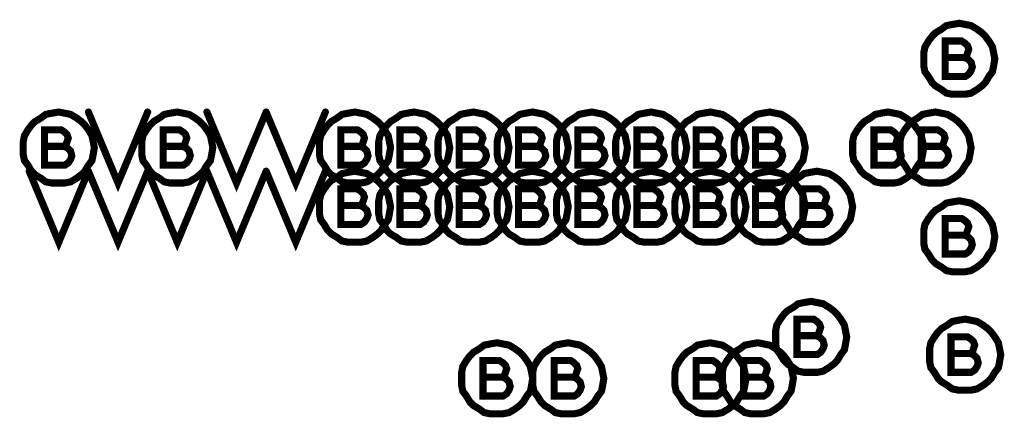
# Model space of a CAD drawing. Extents: x 28 to 61, y 24.9 to 46.
# Tile 19 of 96: x 35.872 to 36.703, y 31.132 to 31.468. Entities that reach past the tile are written whole.
import ezdxf

# ---------------------------------------------------------------- set-up
doc = ezdxf.new("R2010")
doc.units = 0
doc.layers.add('1', color=2, linetype='CONTINUOUS')

msp = doc.modelspace()

# ---------------------------------------------------------------- linework, layer by layer
at = {"layer": '1', "const_width": 0.006}
for points in [[(36.695, 31.435), (36.694, 31.44), (36.693, 31.445), (36.69, 31.45), (36.687, 31.454), (36.684, 31.457), (36.68, 31.46), (36.675, 31.463), (36.67, 31.464), (36.665, 31.465), (36.659, 31.464), (36.654, 31.463), (36.65, 31.46), (36.645, 31.457), (36.642, 31.454), (36.639, 31.45), (36.636, 31.445), (36.635, 31.44), (36.635, 31.435), (36.635, 31.429), (36.636, 31.424), (36.639, 31.42), (36.642, 31.415), (36.645, 31.412), (36.65, 31.409), (36.654, 31.406), (36.659, 31.405), (36.665, 31.405), (36.67, 31.405), (36.675, 31.406), (36.68, 31.409), (36.684, 31.412), (36.687, 31.415), (36.69, 31.42), (36.693, 31.424), (36.694, 31.429), (36.695, 31.435)], [(36.669, 31.436), (36.671, 31.437), (36.672, 31.44), (36.673, 31.443), (36.672, 31.446), (36.67, 31.448), (36.667, 31.45), (36.653, 31.45), (36.653, 31.42), (36.67, 31.42), (36.673, 31.422), (36.675, 31.425), (36.676, 31.428), (36.675, 31.432), (36.672, 31.435), (36.669, 31.436), (36.653, 31.436)], [(35.935, 31.36), (35.934, 31.365), (35.933, 31.37), (35.93, 31.375), (35.927, 31.379), (35.924, 31.382), (35.92, 31.385), (35.915, 31.388), (35.91, 31.389), (35.905, 31.39), (35.899, 31.389), (35.894, 31.388), (35.89, 31.385), (35.885, 31.382), (35.882, 31.379), (35.879, 31.375), (35.876, 31.37), (35.875, 31.365), (35.875, 31.36), (35.875, 31.354), (35.876, 31.349), (35.879, 31.345), (35.882, 31.34), (35.885, 31.337), (35.89, 31.334), (35.894, 31.331), (35.899, 31.33), (35.905, 31.33), (35.91, 31.33), (35.915, 31.331), (35.92, 31.334), (35.924, 31.337), (35.927, 31.34), (35.93, 31.345), (35.933, 31.349), (35.934, 31.354), (35.935, 31.36)], [(35.93, 31.39), (35.955, 31.33), (35.98, 31.39)], [(36.035, 31.36), (36.034, 31.365), (36.033, 31.37), (36.03, 31.375), (36.027, 31.379), (36.024, 31.382), (36.02, 31.385), (36.015, 31.388), (36.01, 31.389), (36.005, 31.39), (35.999, 31.389), (35.994, 31.388), (35.99, 31.385), (35.985, 31.382), (35.982, 31.379), (35.979, 31.375), (35.976, 31.37), (35.975, 31.365), (35.975, 31.36), (35.975, 31.354), (35.976, 31.349), (35.979, 31.345), (35.982, 31.34), (35.985, 31.337), (35.99, 31.334), (35.994, 31.331), (35.999, 31.33), (36.005, 31.33), (36.01, 31.33), (36.015, 31.331), (36.02, 31.334), (36.024, 31.337), (36.027, 31.34), (36.03, 31.345), (36.033, 31.349), (36.034, 31.354), (36.035, 31.36)], [(36.03, 31.39), (36.055, 31.33), (36.08, 31.39)], [(36.08, 31.39), (36.105, 31.33), (36.13, 31.39)], [(36.185, 31.36), (36.184, 31.365), (36.183, 31.37), (36.18, 31.375), (36.177, 31.379), (36.174, 31.382), (36.17, 31.385), (36.165, 31.388), (36.16, 31.389), (36.155, 31.39), (36.149, 31.389), (36.144, 31.388), (36.14, 31.385), (36.135, 31.382), (36.132, 31.379), (36.129, 31.375), (36.126, 31.37), (36.125, 31.365), (36.125, 31.36), (36.125, 31.354), (36.126, 31.349), (36.129, 31.345), (36.132, 31.34), (36.135, 31.337), (36.14, 31.334), (36.144, 31.331), (36.149, 31.33), (36.155, 31.33), (36.16, 31.33), (36.165, 31.331), (36.17, 31.334), (36.174, 31.337), (36.177, 31.34), (36.18, 31.345), (36.183, 31.349), (36.184, 31.354), (36.185, 31.36)], [(36.235, 31.36), (36.234, 31.365), (36.233, 31.37), (36.23, 31.375), (36.227, 31.379), (36.224, 31.382), (36.22, 31.385), (36.215, 31.388), (36.21, 31.389), (36.205, 31.39), (36.199, 31.389), (36.194, 31.388), (36.19, 31.385), (36.185, 31.382), (36.182, 31.379), (36.179, 31.375), (36.176, 31.37), (36.175, 31.365), (36.175, 31.36), (36.175, 31.354), (36.176, 31.349), (36.179, 31.345), (36.182, 31.34), (36.185, 31.337), (36.19, 31.334), (36.194, 31.331), (36.199, 31.33), (36.205, 31.33), (36.21, 31.33), (36.215, 31.331), (36.22, 31.334), (36.224, 31.337), (36.227, 31.34), (36.23, 31.345), (36.233, 31.349), (36.234, 31.354), (36.235, 31.36)], [(36.285, 31.36), (36.284, 31.365), (36.283, 31.37), (36.28, 31.375), (36.277, 31.379), (36.274, 31.382), (36.27, 31.385), (36.265, 31.388), (36.26, 31.389), (36.255, 31.39), (36.249, 31.389), (36.244, 31.388), (36.24, 31.385), (36.235, 31.382), (36.232, 31.379), (36.229, 31.375), (36.226, 31.37), (36.225, 31.365), (36.225, 31.36), (36.225, 31.354), (36.226, 31.349), (36.229, 31.345), (36.232, 31.34), (36.235, 31.337), (36.24, 31.334), (36.244, 31.331), (36.249, 31.33), (36.255, 31.33), (36.26, 31.33), (36.265, 31.331), (36.27, 31.334), (36.274, 31.337), (36.277, 31.34), (36.28, 31.345), (36.283, 31.349), (36.284, 31.354), (36.285, 31.36)], [(36.335, 31.36), (36.334, 31.365), (36.333, 31.37), (36.33, 31.375), (36.327, 31.379), (36.324, 31.382), (36.32, 31.385), (36.315, 31.388), (36.31, 31.389), (36.305, 31.39), (36.299, 31.389), (36.294, 31.388), (36.29, 31.385), (36.285, 31.382), (36.282, 31.379), (36.279, 31.375), (36.276, 31.37), (36.275, 31.365), (36.275, 31.36), (36.275, 31.354), (36.276, 31.349), (36.279, 31.345), (36.282, 31.34), (36.285, 31.337), (36.29, 31.334), (36.294, 31.331), (36.299, 31.33), (36.305, 31.33), (36.31, 31.33), (36.315, 31.331), (36.32, 31.334), (36.324, 31.337), (36.327, 31.34), (36.33, 31.345), (36.333, 31.349), (36.334, 31.354), (36.335, 31.36)], [(36.385, 31.36), (36.384, 31.365), (36.383, 31.37), (36.38, 31.375), (36.377, 31.379), (36.374, 31.382), (36.37, 31.385), (36.365, 31.388), (36.36, 31.389), (36.355, 31.39), (36.349, 31.389), (36.344, 31.388), (36.34, 31.385), (36.335, 31.382), (36.332, 31.379), (36.329, 31.375), (36.326, 31.37), (36.325, 31.365), (36.325, 31.36), (36.325, 31.354), (36.326, 31.349), (36.329, 31.345), (36.332, 31.34), (36.335, 31.337), (36.34, 31.334), (36.344, 31.331), (36.349, 31.33), (36.355, 31.33), (36.36, 31.33), (36.365, 31.331), (36.37, 31.334), (36.374, 31.337), (36.377, 31.34), (36.38, 31.345), (36.383, 31.349), (36.384, 31.354), (36.385, 31.36)], [(36.435, 31.36), (36.434, 31.365), (36.433, 31.37), (36.43, 31.375), (36.427, 31.379), (36.424, 31.382), (36.42, 31.385), (36.415, 31.388), (36.41, 31.389), (36.405, 31.39), (36.399, 31.389), (36.394, 31.388), (36.39, 31.385), (36.385, 31.382), (36.382, 31.379), (36.379, 31.375), (36.376, 31.37), (36.375, 31.365), (36.375, 31.36), (36.375, 31.354), (36.376, 31.349), (36.379, 31.345), (36.382, 31.34), (36.385, 31.337), (36.39, 31.334), (36.394, 31.331), (36.399, 31.33), (36.405, 31.33), (36.41, 31.33), (36.415, 31.331), (36.42, 31.334), (36.424, 31.337), (36.427, 31.34), (36.43, 31.345), (36.433, 31.349), (36.434, 31.354), (36.435, 31.36)], [(36.485, 31.36), (36.484, 31.365), (36.483, 31.37), (36.48, 31.375), (36.477, 31.379), (36.474, 31.382), (36.47, 31.385), (36.465, 31.388), (36.46, 31.389), (36.455, 31.39), (36.449, 31.389), (36.444, 31.388), (36.44, 31.385), (36.435, 31.382), (36.432, 31.379), (36.429, 31.375), (36.426, 31.37), (36.425, 31.365), (36.425, 31.36), (36.425, 31.354), (36.426, 31.349), (36.429, 31.345), (36.432, 31.34), (36.435, 31.337), (36.44, 31.334), (36.444, 31.331), (36.449, 31.33), (36.455, 31.33), (36.46, 31.33), (36.465, 31.331), (36.47, 31.334), (36.474, 31.337), (36.477, 31.34), (36.48, 31.345), (36.483, 31.349), (36.484, 31.354), (36.485, 31.36)], [(36.535, 31.36), (36.534, 31.365), (36.533, 31.37), (36.53, 31.375), (36.527, 31.379), (36.524, 31.382), (36.52, 31.385), (36.515, 31.388), (36.51, 31.389), (36.505, 31.39), (36.499, 31.389), (36.494, 31.388), (36.49, 31.385), (36.485, 31.382), (36.482, 31.379), (36.479, 31.375), (36.476, 31.37), (36.475, 31.365), (36.475, 31.36), (36.475, 31.354), (36.476, 31.349), (36.479, 31.345), (36.482, 31.34), (36.485, 31.337), (36.49, 31.334), (36.494, 31.331), (36.499, 31.33), (36.505, 31.33), (36.51, 31.33), (36.515, 31.331), (36.52, 31.334), (36.524, 31.337), (36.527, 31.34), (36.53, 31.345), (36.533, 31.349), (36.534, 31.354), (36.535, 31.36)], [(36.635, 31.36), (36.634, 31.365), (36.633, 31.37), (36.63, 31.375), (36.627, 31.379), (36.624, 31.382), (36.62, 31.385), (36.615, 31.388), (36.61, 31.389), (36.605, 31.39), (36.599, 31.389), (36.594, 31.388), (36.59, 31.385), (36.585, 31.382), (36.582, 31.379), (36.579, 31.375), (36.576, 31.37), (36.575, 31.365), (36.575, 31.36), (36.575, 31.354), (36.576, 31.349), (36.579, 31.345), (36.582, 31.34), (36.585, 31.337), (36.59, 31.334), (36.594, 31.331), (36.599, 31.33), (36.605, 31.33), (36.61, 31.33), (36.615, 31.331), (36.62, 31.334), (36.624, 31.337), (36.627, 31.34), (36.63, 31.345), (36.633, 31.349), (36.634, 31.354), (36.635, 31.36)], [(36.675, 31.36), (36.674, 31.365), (36.673, 31.37), (36.67, 31.375), (36.667, 31.379), (36.664, 31.382), (36.66, 31.385), (36.655, 31.388), (36.65, 31.389), (36.645, 31.39), (36.639, 31.389), (36.634, 31.388), (36.63, 31.385), (36.625, 31.382), (36.622, 31.379), (36.619, 31.375), (36.616, 31.37), (36.615, 31.365), (36.615, 31.36), (36.615, 31.354), (36.616, 31.349), (36.619, 31.345), (36.622, 31.34), (36.625, 31.337), (36.63, 31.334), (36.634, 31.331), (36.639, 31.33), (36.645, 31.33), (36.65, 31.33), (36.655, 31.331), (36.66, 31.334), (36.664, 31.337), (36.667, 31.34), (36.67, 31.345), (36.673, 31.349), (36.674, 31.354), (36.675, 31.36)], [(35.909, 31.361), (35.911, 31.362), (35.912, 31.365), (35.913, 31.368), (35.912, 31.371), (35.91, 31.373), (35.907, 31.375), (35.893, 31.375), (35.893, 31.345), (35.91, 31.345), (35.913, 31.347), (35.915, 31.35), (35.916, 31.353), (35.915, 31.357), (35.912, 31.36), (35.909, 31.361), (35.893, 31.361)], [(36.009, 31.361), (36.011, 31.362), (36.012, 31.365), (36.013, 31.368), (36.012, 31.371), (36.01, 31.373), (36.007, 31.375), (35.993, 31.375), (35.993, 31.345), (36.01, 31.345), (36.013, 31.347), (36.015, 31.35), (36.016, 31.353), (36.015, 31.357), (36.012, 31.36), (36.009, 31.361), (35.993, 31.361)], [(36.159, 31.361), (36.161, 31.362), (36.162, 31.365), (36.163, 31.368), (36.162, 31.371), (36.16, 31.373), (36.157, 31.375), (36.143, 31.375), (36.143, 31.345), (36.16, 31.345), (36.163, 31.347), (36.165, 31.35), (36.166, 31.353), (36.165, 31.357), (36.162, 31.36), (36.159, 31.361), (36.143, 31.361)], [(36.209, 31.361), (36.211, 31.362), (36.212, 31.365), (36.213, 31.368), (36.212, 31.371), (36.21, 31.373), (36.207, 31.375), (36.193, 31.375), (36.193, 31.345), (36.21, 31.345), (36.213, 31.347), (36.215, 31.35), (36.216, 31.353), (36.215, 31.357), (36.212, 31.36), (36.209, 31.361), (36.193, 31.361)], [(36.259, 31.361), (36.261, 31.362), (36.262, 31.365), (36.263, 31.368), (36.262, 31.371), (36.26, 31.373), (36.257, 31.375), (36.243, 31.375), (36.243, 31.345), (36.26, 31.345), (36.263, 31.347), (36.265, 31.35), (36.266, 31.353), (36.265, 31.357), (36.262, 31.36), (36.259, 31.361), (36.243, 31.361)], [(36.309, 31.361), (36.311, 31.362), (36.312, 31.365), (36.313, 31.368), (36.312, 31.371), (36.31, 31.373), (36.307, 31.375), (36.293, 31.375), (36.293, 31.345), (36.31, 31.345), (36.313, 31.347), (36.315, 31.35), (36.316, 31.353), (36.315, 31.357), (36.312, 31.36), (36.309, 31.361), (36.293, 31.361)], [(36.359, 31.361), (36.361, 31.362), (36.362, 31.365), (36.363, 31.368), (36.362, 31.371), (36.36, 31.373), (36.357, 31.375), (36.343, 31.375), (36.343, 31.345), (36.36, 31.345), (36.363, 31.347), (36.365, 31.35), (36.366, 31.353), (36.365, 31.357), (36.362, 31.36), (36.359, 31.361), (36.343, 31.361)], [(36.409, 31.361), (36.411, 31.362), (36.412, 31.365), (36.413, 31.368), (36.412, 31.371), (36.41, 31.373), (36.407, 31.375), (36.393, 31.375), (36.393, 31.345), (36.41, 31.345), (36.413, 31.347), (36.415, 31.35), (36.416, 31.353), (36.415, 31.357), (36.412, 31.36), (36.409, 31.361), (36.393, 31.361)], [(36.459, 31.361), (36.461, 31.362), (36.462, 31.365), (36.463, 31.368), (36.462, 31.371), (36.46, 31.373), (36.457, 31.375), (36.443, 31.375), (36.443, 31.345), (36.46, 31.345), (36.463, 31.347), (36.465, 31.35), (36.466, 31.353), (36.465, 31.357), (36.462, 31.36), (36.459, 31.361), (36.443, 31.361)], [(36.509, 31.361), (36.511, 31.362), (36.512, 31.365), (36.513, 31.368), (36.512, 31.371), (36.51, 31.373), (36.507, 31.375), (36.493, 31.375), (36.493, 31.345), (36.51, 31.345), (36.513, 31.347), (36.515, 31.35), (36.516, 31.353), (36.515, 31.357), (36.512, 31.36), (36.509, 31.361), (36.493, 31.361)], [(36.609, 31.361), (36.611, 31.362), (36.612, 31.365), (36.613, 31.368), (36.612, 31.371), (36.61, 31.373), (36.607, 31.375), (36.593, 31.375), (36.593, 31.345), (36.61, 31.345), (36.613, 31.347), (36.615, 31.35), (36.616, 31.353), (36.615, 31.357), (36.612, 31.36), (36.609, 31.361), (36.593, 31.361)], [(36.649, 31.361), (36.651, 31.362), (36.652, 31.365), (36.653, 31.368), (36.652, 31.371), (36.65, 31.373), (36.647, 31.375), (36.633, 31.375), (36.633, 31.345), (36.65, 31.345), (36.653, 31.347), (36.655, 31.35), (36.656, 31.353), (36.655, 31.357), (36.652, 31.36), (36.649, 31.361), (36.633, 31.361)], [(35.98, 31.34), (36.005, 31.28), (36.03, 31.34), (36.055, 31.28), (36.08, 31.34)], [(35.88, 31.34), (35.905, 31.28), (35.93, 31.34)], [(35.93, 31.34), (35.955, 31.28), (35.98, 31.34)], [(36.08, 31.34), (36.105, 31.28), (36.13, 31.34)], [(36.185, 31.31), (36.184, 31.315), (36.183, 31.32), (36.18, 31.325), (36.177, 31.329), (36.174, 31.332), (36.17, 31.335), (36.165, 31.338), (36.16, 31.339), (36.155, 31.34), (36.149, 31.339), (36.144, 31.338), (36.14, 31.335), (36.135, 31.332), (36.132, 31.329), (36.129, 31.325), (36.126, 31.32), (36.125, 31.315), (36.125, 31.31), (36.125, 31.304), (36.126, 31.299), (36.129, 31.295), (36.132, 31.29), (36.135, 31.287), (36.14, 31.284), (36.144, 31.281), (36.149, 31.28), (36.155, 31.28), (36.16, 31.28), (36.165, 31.281), (36.17, 31.284), (36.174, 31.287), (36.177, 31.29), (36.18, 31.295), (36.183, 31.299), (36.184, 31.304), (36.185, 31.31)], [(36.235, 31.31), (36.234, 31.315), (36.233, 31.32), (36.23, 31.325), (36.227, 31.329), (36.224, 31.332), (36.22, 31.335), (36.215, 31.338), (36.21, 31.339), (36.205, 31.34), (36.199, 31.339), (36.194, 31.338), (36.19, 31.335), (36.185, 31.332), (36.182, 31.329), (36.179, 31.325), (36.176, 31.32), (36.175, 31.315), (36.175, 31.31), (36.175, 31.304), (36.176, 31.299), (36.179, 31.295), (36.182, 31.29), (36.185, 31.287), (36.19, 31.284), (36.194, 31.281), (36.199, 31.28), (36.205, 31.28), (36.21, 31.28), (36.215, 31.281), (36.22, 31.284), (36.224, 31.287), (36.227, 31.29), (36.23, 31.295), (36.233, 31.299), (36.234, 31.304), (36.235, 31.31)], [(36.285, 31.31), (36.284, 31.315), (36.283, 31.32), (36.28, 31.325), (36.277, 31.329), (36.274, 31.332), (36.27, 31.335), (36.265, 31.338), (36.26, 31.339), (36.255, 31.34), (36.249, 31.339), (36.244, 31.338), (36.24, 31.335), (36.235, 31.332), (36.232, 31.329), (36.229, 31.325), (36.226, 31.32), (36.225, 31.315), (36.225, 31.31), (36.225, 31.304), (36.226, 31.299), (36.229, 31.295), (36.232, 31.29), (36.235, 31.287), (36.24, 31.284), (36.244, 31.281), (36.249, 31.28), (36.255, 31.28), (36.26, 31.28), (36.265, 31.281), (36.27, 31.284), (36.274, 31.287), (36.277, 31.29), (36.28, 31.295), (36.283, 31.299), (36.284, 31.304), (36.285, 31.31)], [(36.335, 31.31), (36.334, 31.315), (36.333, 31.32), (36.33, 31.325), (36.327, 31.329), (36.324, 31.332), (36.32, 31.335), (36.315, 31.338), (36.31, 31.339), (36.305, 31.34), (36.299, 31.339), (36.294, 31.338), (36.29, 31.335), (36.285, 31.332), (36.282, 31.329), (36.279, 31.325), (36.276, 31.32), (36.275, 31.315), (36.275, 31.31), (36.275, 31.304), (36.276, 31.299), (36.279, 31.295), (36.282, 31.29), (36.285, 31.287), (36.29, 31.284), (36.294, 31.281), (36.299, 31.28), (36.305, 31.28), (36.31, 31.28), (36.315, 31.281), (36.32, 31.284), (36.324, 31.287), (36.327, 31.29), (36.33, 31.295), (36.333, 31.299), (36.334, 31.304), (36.335, 31.31)], [(36.385, 31.31), (36.384, 31.315), (36.383, 31.32), (36.38, 31.325), (36.377, 31.329), (36.374, 31.332), (36.37, 31.335), (36.365, 31.338), (36.36, 31.339), (36.355, 31.34), (36.349, 31.339), (36.344, 31.338), (36.34, 31.335), (36.335, 31.332), (36.332, 31.329), (36.329, 31.325), (36.326, 31.32), (36.325, 31.315), (36.325, 31.31), (36.325, 31.304), (36.326, 31.299), (36.329, 31.295), (36.332, 31.29), (36.335, 31.287), (36.34, 31.284), (36.344, 31.281), (36.349, 31.28), (36.355, 31.28), (36.36, 31.28), (36.365, 31.281), (36.37, 31.284), (36.374, 31.287), (36.377, 31.29), (36.38, 31.295), (36.383, 31.299), (36.384, 31.304), (36.385, 31.31)], [(36.435, 31.31), (36.434, 31.315), (36.433, 31.32), (36.43, 31.325), (36.427, 31.329), (36.424, 31.332), (36.42, 31.335), (36.415, 31.338), (36.41, 31.339), (36.405, 31.34), (36.399, 31.339), (36.394, 31.338), (36.39, 31.335), (36.385, 31.332), (36.382, 31.329), (36.379, 31.325), (36.376, 31.32), (36.375, 31.315), (36.375, 31.31), (36.375, 31.304), (36.376, 31.299), (36.379, 31.295), (36.382, 31.29), (36.385, 31.287), (36.39, 31.284), (36.394, 31.281), (36.399, 31.28), (36.405, 31.28), (36.41, 31.28), (36.415, 31.281), (36.42, 31.284), (36.424, 31.287), (36.427, 31.29), (36.43, 31.295), (36.433, 31.299), (36.434, 31.304), (36.435, 31.31)], [(36.485, 31.31), (36.484, 31.315), (36.483, 31.32), (36.48, 31.325), (36.477, 31.329), (36.474, 31.332), (36.47, 31.335), (36.465, 31.338), (36.46, 31.339), (36.455, 31.34), (36.449, 31.339), (36.444, 31.338), (36.44, 31.335), (36.435, 31.332), (36.432, 31.329), (36.429, 31.325), (36.426, 31.32), (36.425, 31.315), (36.425, 31.31), (36.425, 31.304), (36.426, 31.299), (36.429, 31.295), (36.432, 31.29), (36.435, 31.287), (36.44, 31.284), (36.444, 31.281), (36.449, 31.28), (36.455, 31.28), (36.46, 31.28), (36.465, 31.281), (36.47, 31.284), (36.474, 31.287), (36.477, 31.29), (36.48, 31.295), (36.483, 31.299), (36.484, 31.304), (36.485, 31.31)], [(36.535, 31.31), (36.534, 31.315), (36.533, 31.32), (36.53, 31.325), (36.527, 31.329), (36.524, 31.332), (36.52, 31.335), (36.515, 31.338), (36.51, 31.339), (36.505, 31.34), (36.499, 31.339), (36.494, 31.338), (36.49, 31.335), (36.485, 31.332), (36.482, 31.329), (36.479, 31.325), (36.476, 31.32), (36.475, 31.315), (36.475, 31.31), (36.475, 31.304), (36.476, 31.299), (36.479, 31.295), (36.482, 31.29), (36.485, 31.287), (36.49, 31.284), (36.494, 31.281), (36.499, 31.28), (36.505, 31.28), (36.51, 31.28), (36.515, 31.281), (36.52, 31.284), (36.524, 31.287), (36.527, 31.29), (36.53, 31.295), (36.533, 31.299), (36.534, 31.304), (36.535, 31.31)], [(36.575, 31.31), (36.574, 31.315), (36.573, 31.32), (36.57, 31.325), (36.567, 31.329), (36.564, 31.332), (36.56, 31.335), (36.555, 31.338), (36.55, 31.339), (36.545, 31.34), (36.539, 31.339), (36.534, 31.338), (36.53, 31.335), (36.525, 31.332), (36.522, 31.329), (36.519, 31.325), (36.516, 31.32), (36.515, 31.315), (36.515, 31.31), (36.515, 31.304), (36.516, 31.299), (36.519, 31.295), (36.522, 31.29), (36.525, 31.287), (36.53, 31.284), (36.534, 31.281), (36.539, 31.28), (36.545, 31.28), (36.55, 31.28), (36.555, 31.281), (36.56, 31.284), (36.564, 31.287), (36.567, 31.29), (36.57, 31.295), (36.573, 31.299), (36.574, 31.304), (36.575, 31.31)], [(36.159, 31.311), (36.161, 31.312), (36.162, 31.315), (36.163, 31.318), (36.162, 31.321), (36.16, 31.323), (36.157, 31.325), (36.143, 31.325), (36.143, 31.295), (36.16, 31.295), (36.163, 31.297), (36.165, 31.3), (36.166, 31.303), (36.165, 31.307), (36.162, 31.31), (36.159, 31.311), (36.143, 31.311)], [(36.209, 31.311), (36.211, 31.312), (36.212, 31.315), (36.213, 31.318), (36.212, 31.321), (36.21, 31.323), (36.207, 31.325), (36.193, 31.325), (36.193, 31.295), (36.21, 31.295), (36.213, 31.297), (36.215, 31.3), (36.216, 31.303), (36.215, 31.307), (36.212, 31.31), (36.209, 31.311), (36.193, 31.311)], [(36.259, 31.311), (36.261, 31.312), (36.262, 31.315), (36.263, 31.318), (36.262, 31.321), (36.26, 31.323), (36.257, 31.325), (36.243, 31.325), (36.243, 31.295), (36.26, 31.295), (36.263, 31.297), (36.265, 31.3), (36.266, 31.303), (36.265, 31.307), (36.262, 31.31), (36.259, 31.311), (36.243, 31.311)], [(36.309, 31.311), (36.311, 31.312), (36.312, 31.315), (36.313, 31.318), (36.312, 31.321), (36.31, 31.323), (36.307, 31.325), (36.293, 31.325), (36.293, 31.295), (36.31, 31.295), (36.313, 31.297), (36.315, 31.3), (36.316, 31.303), (36.315, 31.307), (36.312, 31.31), (36.309, 31.311), (36.293, 31.311)], [(36.359, 31.311), (36.361, 31.312), (36.362, 31.315), (36.363, 31.318), (36.362, 31.321), (36.36, 31.323), (36.357, 31.325), (36.343, 31.325), (36.343, 31.295), (36.36, 31.295), (36.363, 31.297), (36.365, 31.3), (36.366, 31.303), (36.365, 31.307), (36.362, 31.31), (36.359, 31.311), (36.343, 31.311)], [(36.409, 31.311), (36.411, 31.312), (36.412, 31.315), (36.413, 31.318), (36.412, 31.321), (36.41, 31.323), (36.407, 31.325), (36.393, 31.325), (36.393, 31.295), (36.41, 31.295), (36.413, 31.297), (36.415, 31.3), (36.416, 31.303), (36.415, 31.307), (36.412, 31.31), (36.409, 31.311), (36.393, 31.311)], [(36.459, 31.311), (36.461, 31.312), (36.462, 31.315), (36.463, 31.318), (36.462, 31.321), (36.46, 31.323), (36.457, 31.325), (36.443, 31.325), (36.443, 31.295), (36.46, 31.295), (36.463, 31.297), (36.465, 31.3), (36.466, 31.303), (36.465, 31.307), (36.462, 31.31), (36.459, 31.311), (36.443, 31.311)], [(36.509, 31.311), (36.511, 31.312), (36.512, 31.315), (36.513, 31.318), (36.512, 31.321), (36.51, 31.323), (36.507, 31.325), (36.493, 31.325), (36.493, 31.295), (36.51, 31.295), (36.513, 31.297), (36.515, 31.3), (36.516, 31.303), (36.515, 31.307), (36.512, 31.31), (36.509, 31.311), (36.493, 31.311)], [(36.549, 31.311), (36.551, 31.312), (36.552, 31.315), (36.553, 31.318), (36.552, 31.321), (36.55, 31.323), (36.547, 31.325), (36.533, 31.325), (36.533, 31.295), (36.55, 31.295), (36.553, 31.297), (36.555, 31.3), (36.556, 31.303), (36.555, 31.307), (36.552, 31.31), (36.549, 31.311), (36.533, 31.311)], [(36.695, 31.285), (36.694, 31.29), (36.693, 31.295), (36.69, 31.3), (36.687, 31.304), (36.684, 31.307), (36.68, 31.31), (36.675, 31.313), (36.67, 31.314), (36.665, 31.315), (36.659, 31.314), (36.654, 31.313), (36.65, 31.31), (36.645, 31.307), (36.642, 31.304), (36.639, 31.3), (36.636, 31.295), (36.635, 31.29), (36.635, 31.285), (36.635, 31.279), (36.636, 31.274), (36.639, 31.27), (36.642, 31.265), (36.645, 31.262), (36.65, 31.259), (36.654, 31.256), (36.659, 31.255), (36.665, 31.255), (36.67, 31.255), (36.675, 31.256), (36.68, 31.259), (36.684, 31.262), (36.687, 31.265), (36.69, 31.27), (36.693, 31.274), (36.694, 31.279), (36.695, 31.285)], [(36.669, 31.286), (36.671, 31.287), (36.672, 31.29), (36.673, 31.293), (36.672, 31.296), (36.67, 31.298), (36.667, 31.3), (36.653, 31.3), (36.653, 31.27), (36.67, 31.27), (36.673, 31.272), (36.675, 31.275), (36.676, 31.278), (36.675, 31.282), (36.672, 31.285), (36.669, 31.286), (36.653, 31.286)], [(36.57, 31.2), (36.569, 31.205), (36.568, 31.21), (36.565, 31.215), (36.562, 31.219), (36.559, 31.222), (36.555, 31.225), (36.55, 31.228), (36.545, 31.229), (36.54, 31.23), (36.534, 31.229), (36.529, 31.228), (36.525, 31.225), (36.52, 31.222), (36.517, 31.219), (36.514, 31.215), (36.511, 31.21), (36.51, 31.205), (36.51, 31.2), (36.51, 31.194), (36.511, 31.189), (36.514, 31.185), (36.517, 31.18), (36.52, 31.177), (36.525, 31.174), (36.529, 31.171), (36.534, 31.17), (36.54, 31.17), (36.545, 31.17), (36.55, 31.171), (36.555, 31.174), (36.559, 31.177), (36.562, 31.18), (36.565, 31.185), (36.568, 31.189), (36.569, 31.194), (36.57, 31.2)], [(36.544, 31.201), (36.546, 31.202), (36.547, 31.205), (36.548, 31.208), (36.547, 31.211), (36.545, 31.213), (36.542, 31.215), (36.528, 31.215), (36.528, 31.185), (36.545, 31.185), (36.548, 31.187), (36.55, 31.19), (36.551, 31.193), (36.55, 31.197), (36.547, 31.2), (36.544, 31.201), (36.528, 31.201)], [(36.7, 31.185), (36.699, 31.19), (36.698, 31.195), (36.695, 31.2), (36.692, 31.204), (36.689, 31.207), (36.685, 31.21), (36.68, 31.213), (36.675, 31.214), (36.67, 31.215), (36.664, 31.214), (36.659, 31.213), (36.655, 31.21), (36.65, 31.207), (36.647, 31.204), (36.644, 31.2), (36.641, 31.195), (36.64, 31.19), (36.64, 31.185), (36.64, 31.179), (36.641, 31.174), (36.644, 31.17), (36.647, 31.165), (36.65, 31.162), (36.655, 31.159), (36.659, 31.156), (36.664, 31.155), (36.67, 31.155), (36.675, 31.155), (36.68, 31.156), (36.685, 31.159), (36.689, 31.162), (36.692, 31.165), (36.695, 31.17), (36.698, 31.174), (36.699, 31.179), (36.7, 31.185)], [(36.305, 31.165), (36.304, 31.17), (36.303, 31.175), (36.3, 31.18), (36.297, 31.184), (36.294, 31.187), (36.29, 31.19), (36.285, 31.193), (36.28, 31.194), (36.275, 31.195), (36.269, 31.194), (36.264, 31.193), (36.26, 31.19), (36.255, 31.187), (36.252, 31.184), (36.249, 31.18), (36.246, 31.175), (36.245, 31.17), (36.245, 31.165), (36.245, 31.159), (36.246, 31.154), (36.249, 31.15), (36.252, 31.145), (36.255, 31.142), (36.26, 31.139), (36.264, 31.136), (36.269, 31.135), (36.275, 31.135), (36.28, 31.135), (36.285, 31.136), (36.29, 31.139), (36.294, 31.142), (36.297, 31.145), (36.3, 31.15), (36.303, 31.154), (36.304, 31.159), (36.305, 31.165)], [(36.365, 31.165), (36.364, 31.17), (36.363, 31.175), (36.36, 31.18), (36.357, 31.184), (36.354, 31.187), (36.35, 31.19), (36.345, 31.193), (36.34, 31.194), (36.335, 31.195), (36.329, 31.194), (36.324, 31.193), (36.32, 31.19), (36.315, 31.187), (36.312, 31.184), (36.309, 31.18), (36.306, 31.175), (36.305, 31.17), (36.305, 31.165), (36.305, 31.159), (36.306, 31.154), (36.309, 31.15), (36.312, 31.145), (36.315, 31.142), (36.32, 31.139), (36.324, 31.136), (36.329, 31.135), (36.335, 31.135), (36.34, 31.135), (36.345, 31.136), (36.35, 31.139), (36.354, 31.142), (36.357, 31.145), (36.36, 31.15), (36.363, 31.154), (36.364, 31.159), (36.365, 31.165)], [(36.485, 31.165), (36.484, 31.17), (36.483, 31.175), (36.48, 31.18), (36.477, 31.184), (36.474, 31.187), (36.47, 31.19), (36.465, 31.193), (36.46, 31.194), (36.455, 31.195), (36.449, 31.194), (36.444, 31.193), (36.44, 31.19), (36.435, 31.187), (36.432, 31.184), (36.429, 31.18), (36.426, 31.175), (36.425, 31.17), (36.425, 31.165), (36.425, 31.159), (36.426, 31.154), (36.429, 31.15), (36.432, 31.145), (36.435, 31.142), (36.44, 31.139), (36.444, 31.136), (36.449, 31.135), (36.455, 31.135), (36.46, 31.135), (36.465, 31.136), (36.47, 31.139), (36.474, 31.142), (36.477, 31.145), (36.48, 31.15), (36.483, 31.154), (36.484, 31.159), (36.485, 31.165)], [(36.525, 31.165), (36.524, 31.17), (36.523, 31.175), (36.52, 31.18), (36.517, 31.184), (36.514, 31.187), (36.51, 31.19), (36.505, 31.193), (36.5, 31.194), (36.495, 31.195), (36.489, 31.194), (36.484, 31.193), (36.48, 31.19), (36.475, 31.187), (36.472, 31.184), (36.469, 31.18), (36.466, 31.175), (36.465, 31.17), (36.465, 31.165), (36.465, 31.159), (36.466, 31.154), (36.469, 31.15), (36.472, 31.145), (36.475, 31.142), (36.48, 31.139), (36.484, 31.136), (36.489, 31.135), (36.495, 31.135), (36.5, 31.135), (36.505, 31.136), (36.51, 31.139), (36.514, 31.142), (36.517, 31.145), (36.52, 31.15), (36.523, 31.154), (36.524, 31.159), (36.525, 31.165)], [(36.674, 31.186), (36.676, 31.187), (36.677, 31.19), (36.678, 31.193), (36.677, 31.196), (36.675, 31.198), (36.672, 31.2), (36.658, 31.2), (36.658, 31.17), (36.675, 31.17), (36.678, 31.172), (36.68, 31.175), (36.681, 31.178), (36.68, 31.182), (36.677, 31.185), (36.674, 31.186), (36.658, 31.186)], [(36.279, 31.166), (36.281, 31.167), (36.282, 31.17), (36.283, 31.173), (36.282, 31.176), (36.28, 31.178), (36.277, 31.18), (36.263, 31.18), (36.263, 31.15), (36.28, 31.15), (36.283, 31.152), (36.285, 31.155), (36.286, 31.158), (36.285, 31.162), (36.282, 31.165), (36.279, 31.166), (36.263, 31.166)], [(36.339, 31.166), (36.341, 31.167), (36.342, 31.17), (36.343, 31.173), (36.342, 31.176), (36.34, 31.178), (36.337, 31.18), (36.323, 31.18), (36.323, 31.15), (36.34, 31.15), (36.343, 31.152), (36.345, 31.155), (36.346, 31.158), (36.345, 31.162), (36.342, 31.165), (36.339, 31.166), (36.323, 31.166)], [(36.459, 31.166), (36.461, 31.167), (36.462, 31.17), (36.463, 31.173), (36.462, 31.176), (36.46, 31.178), (36.457, 31.18), (36.443, 31.18), (36.443, 31.15), (36.46, 31.15), (36.463, 31.152), (36.465, 31.155), (36.466, 31.158), (36.465, 31.162), (36.462, 31.165), (36.459, 31.166), (36.443, 31.166)], [(36.499, 31.166), (36.501, 31.167), (36.502, 31.17), (36.503, 31.173), (36.502, 31.176), (36.5, 31.178), (36.497, 31.18), (36.483, 31.18), (36.483, 31.15), (36.5, 31.15), (36.503, 31.152), (36.505, 31.155), (36.506, 31.158), (36.505, 31.162), (36.502, 31.165), (36.499, 31.166), (36.483, 31.166)]]:
    msp.add_lwpolyline(points, dxfattribs=at)
at = {"layer": '1', "const_width": 0.003}
for points in [[(36.6545, 31.436, 1), (36.6515, 31.436, 1)], [(36.6705, 31.436, 1), (36.6675, 31.436, 1)], [(36.6965, 31.435, 1), (36.6935, 31.435, 1)], [(36.6965, 31.435, 1), (36.6935, 31.435, 1)], [(35.9315, 31.39, 1), (35.9285, 31.39, 1)], [(35.9815, 31.39, 1), (35.9785, 31.39, 1)], [(36.0315, 31.39, 1), (36.0285, 31.39, 1)], [(36.0815, 31.39, 1), (36.0785, 31.39, 1)], [(36.0815, 31.39, 1), (36.0785, 31.39, 1)], [(36.1315, 31.39, 1), (36.1285, 31.39, 1)], [(35.8945, 31.361, 1), (35.8915, 31.361, 1)], [(35.9105, 31.361, 1), (35.9075, 31.361, 1)], [(35.9365, 31.36, 1), (35.9335, 31.36, 1)], [(35.9365, 31.36, 1), (35.9335, 31.36, 1)], [(35.9945, 31.361, 1), (35.9915, 31.361, 1)], [(36.0105, 31.361, 1), (36.0075, 31.361, 1)], [(36.0365, 31.36, 1), (36.0335, 31.36, 1)], [(36.0365, 31.36, 1), (36.0335, 31.36, 1)], [(36.1445, 31.361, 1), (36.1415, 31.361, 1)], [(36.1605, 31.361, 1), (36.1575, 31.361, 1)], [(36.1865, 31.36, 1), (36.1835, 31.36, 1)], [(36.1865, 31.36, 1), (36.1835, 31.36, 1)], [(36.1945, 31.361, 1), (36.1915, 31.361, 1)], [(36.2105, 31.361, 1), (36.2075, 31.361, 1)], [(36.2365, 31.36, 1), (36.2335, 31.36, 1)], [(36.2365, 31.36, 1), (36.2335, 31.36, 1)], [(36.2445, 31.361, 1), (36.2415, 31.361, 1)], [(36.2605, 31.361, 1), (36.2575, 31.361, 1)], [(36.2865, 31.36, 1), (36.2835, 31.36, 1)], [(36.2865, 31.36, 1), (36.2835, 31.36, 1)], [(36.2945, 31.361, 1), (36.2915, 31.361, 1)], [(36.3105, 31.361, 1), (36.3075, 31.361, 1)], [(36.3365, 31.36, 1), (36.3335, 31.36, 1)], [(36.3365, 31.36, 1), (36.3335, 31.36, 1)], [(36.3445, 31.361, 1), (36.3415, 31.361, 1)], [(36.3605, 31.361, 1), (36.3575, 31.361, 1)], [(36.3865, 31.36, 1), (36.3835, 31.36, 1)], [(36.3865, 31.36, 1), (36.3835, 31.36, 1)], [(36.3945, 31.361, 1), (36.3915, 31.361, 1)], [(36.4105, 31.361, 1), (36.4075, 31.361, 1)], [(36.4365, 31.36, 1), (36.4335, 31.36, 1)], [(36.4365, 31.36, 1), (36.4335, 31.36, 1)], [(36.4445, 31.361, 1), (36.4415, 31.361, 1)], [(36.4605, 31.361, 1), (36.4575, 31.361, 1)], [(36.4865, 31.36, 1), (36.4835, 31.36, 1)], [(36.4865, 31.36, 1), (36.4835, 31.36, 1)], [(36.4945, 31.361, 1), (36.4915, 31.361, 1)], [(36.5105, 31.361, 1), (36.5075, 31.361, 1)], [(36.5365, 31.36, 1), (36.5335, 31.36, 1)], [(36.5365, 31.36, 1), (36.5335, 31.36, 1)], [(36.5945, 31.361, 1), (36.5915, 31.361, 1)], [(36.6105, 31.361, 1), (36.6075, 31.361, 1)], [(36.6345, 31.361, 1), (36.6315, 31.361, 1)], [(36.6365, 31.36, 1), (36.6335, 31.36, 1)], [(36.6365, 31.36, 1), (36.6335, 31.36, 1)], [(36.6505, 31.361, 1), (36.6475, 31.361, 1)], [(36.6765, 31.36, 1), (36.6735, 31.36, 1)], [(36.6765, 31.36, 1), (36.6735, 31.36, 1)], [(35.8815, 31.34, 1), (35.8785, 31.34, 1)], [(35.9315, 31.34, 1), (35.9285, 31.34, 1)], [(35.9315, 31.34, 1), (35.9285, 31.34, 1)], [(35.9815, 31.34, 1), (35.9785, 31.34, 1)], [(35.9815, 31.34, 1), (35.9785, 31.34, 1)], [(36.0815, 31.34, 1), (36.0785, 31.34, 1)], [(36.0815, 31.34, 1), (36.0785, 31.34, 1)], [(36.1315, 31.34, 1), (36.1285, 31.34, 1)], [(36.1445, 31.311, 1), (36.1415, 31.311, 1)], [(36.1605, 31.311, 1), (36.1575, 31.311, 1)], [(36.1865, 31.31, 1), (36.1835, 31.31, 1)], [(36.1865, 31.31, 1), (36.1835, 31.31, 1)], [(36.1945, 31.311, 1), (36.1915, 31.311, 1)], [(36.2105, 31.311, 1), (36.2075, 31.311, 1)], [(36.2365, 31.31, 1), (36.2335, 31.31, 1)], [(36.2365, 31.31, 1), (36.2335, 31.31, 1)], [(36.2445, 31.311, 1), (36.2415, 31.311, 1)], [(36.2605, 31.311, 1), (36.2575, 31.311, 1)], [(36.2865, 31.31, 1), (36.2835, 31.31, 1)], [(36.2865, 31.31, 1), (36.2835, 31.31, 1)], [(36.2945, 31.311, 1), (36.2915, 31.311, 1)], [(36.3105, 31.311, 1), (36.3075, 31.311, 1)], [(36.3365, 31.31, 1), (36.3335, 31.31, 1)], [(36.3365, 31.31, 1), (36.3335, 31.31, 1)], [(36.3445, 31.311, 1), (36.3415, 31.311, 1)], [(36.3605, 31.311, 1), (36.3575, 31.311, 1)], [(36.3865, 31.31, 1), (36.3835, 31.31, 1)], [(36.3865, 31.31, 1), (36.3835, 31.31, 1)], [(36.3945, 31.311, 1), (36.3915, 31.311, 1)], [(36.4105, 31.311, 1), (36.4075, 31.311, 1)], [(36.4365, 31.31, 1), (36.4335, 31.31, 1)], [(36.4365, 31.31, 1), (36.4335, 31.31, 1)], [(36.4445, 31.311, 1), (36.4415, 31.311, 1)], [(36.4605, 31.311, 1), (36.4575, 31.311, 1)], [(36.4865, 31.31, 1), (36.4835, 31.31, 1)], [(36.4865, 31.31, 1), (36.4835, 31.31, 1)], [(36.4945, 31.311, 1), (36.4915, 31.311, 1)], [(36.5105, 31.311, 1), (36.5075, 31.311, 1)], [(36.5345, 31.311, 1), (36.5315, 31.311, 1)], [(36.5365, 31.31, 1), (36.5335, 31.31, 1)], [(36.5365, 31.31, 1), (36.5335, 31.31, 1)], [(36.5505, 31.311, 1), (36.5475, 31.311, 1)], [(36.5765, 31.31, 1), (36.5735, 31.31, 1)], [(36.5765, 31.31, 1), (36.5735, 31.31, 1)], [(36.6545, 31.286, 1), (36.6515, 31.286, 1)], [(36.6705, 31.286, 1), (36.6675, 31.286, 1)], [(36.6965, 31.285, 1), (36.6935, 31.285, 1)], [(36.6965, 31.285, 1), (36.6935, 31.285, 1)], [(36.5295, 31.201, 1), (36.5265, 31.201, 1)], [(36.5455, 31.201, 1), (36.5425, 31.201, 1)], [(36.5715, 31.2, 1), (36.5685, 31.2, 1)], [(36.5715, 31.2, 1), (36.5685, 31.2, 1)], [(36.6595, 31.186, 1), (36.6565, 31.186, 1)], [(36.6755, 31.186, 1), (36.6725, 31.186, 1)], [(36.7015, 31.185, 1), (36.6985, 31.185, 1)], [(36.7015, 31.185, 1), (36.6985, 31.185, 1)], [(36.2645, 31.166, 1), (36.2615, 31.166, 1)], [(36.2805, 31.166, 1), (36.2775, 31.166, 1)], [(36.3065, 31.165, 1), (36.3035, 31.165, 1)], [(36.3065, 31.165, 1), (36.3035, 31.165, 1)], [(36.3245, 31.166, 1), (36.3215, 31.166, 1)], [(36.3405, 31.166, 1), (36.3375, 31.166, 1)], [(36.3665, 31.165, 1), (36.3635, 31.165, 1)], [(36.3665, 31.165, 1), (36.3635, 31.165, 1)], [(36.4445, 31.166, 1), (36.4415, 31.166, 1)], [(36.4605, 31.166, 1), (36.4575, 31.166, 1)], [(36.4845, 31.166, 1), (36.4815, 31.166, 1)], [(36.4865, 31.165, 1), (36.4835, 31.165, 1)], [(36.4865, 31.165, 1), (36.4835, 31.165, 1)], [(36.5005, 31.166, 1), (36.4975, 31.166, 1)], [(36.5265, 31.165, 1), (36.5235, 31.165, 1)], [(36.5265, 31.165, 1), (36.5235, 31.165, 1)]]:
    msp.add_lwpolyline(points, format="xyb", close=True, dxfattribs=at)

doc.saveas('drawing.dxf')
